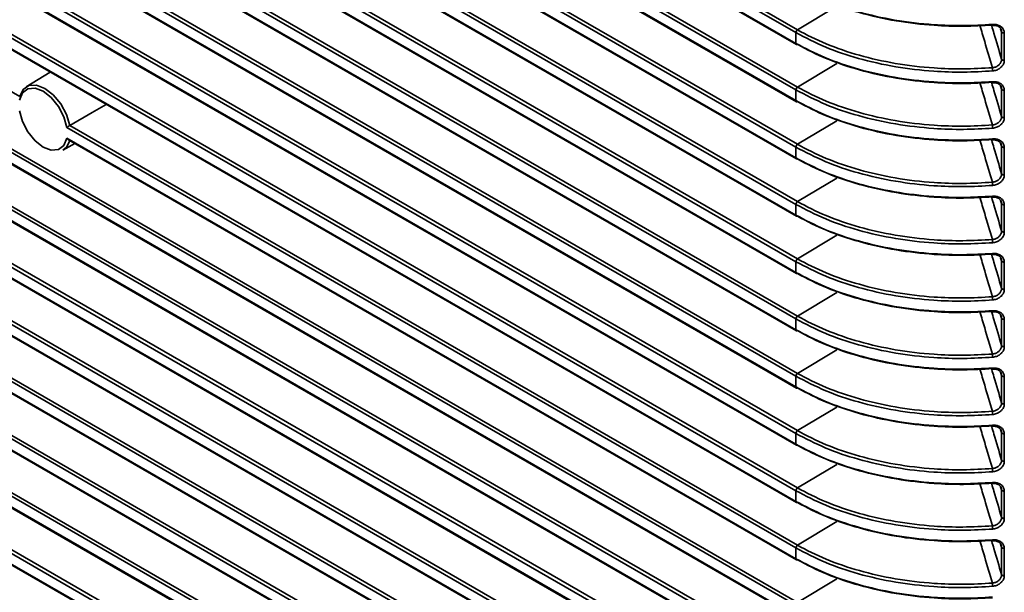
# Model space of a CAD drawing. Header units: millimetres. Extents: x 0 to 1118, y 0 to 864.
# Tile 9 of 250: x 168 to 194, y 154 to 170. Entities that reach past the tile are written whole.
import ezdxf

# ---------------------------------------------------------------- set-up
doc = ezdxf.new("R2010")
doc.units = ezdxf.units.MM

msp = doc.modelspace()

# ---------------------------------------------------------------- linework, layer by layer
at = {"color": 7, "linetype": 'Continuous', "lineweight": 35}
for p, q in [((104.292, 217.651), (188.261, 169.177)), ((104.305, 217.622), (188.274, 169.148)), ((104.336, 216.484), (188.305, 168.009)), ((188.261, 167.933), (104.292, 216.407)), ((104.292, 216.12), (188.261, 167.646)), ((104.305, 216.091), (188.274, 167.617)), ((104.336, 214.952), (188.305, 166.478)), ((188.261, 166.402), (104.292, 214.876)), ((104.292, 214.589), (188.261, 166.115)), ((104.305, 214.56), (188.274, 166.086)), ((188.261, 164.871), (104.292, 213.345)), ((104.336, 213.421), (188.305, 164.947)), ((104.292, 213.058), (188.261, 164.584)), ((104.305, 213.029), (188.274, 164.555)), ((188.261, 163.34), (104.292, 211.814)), ((104.336, 211.89), (188.305, 163.416)), ((104.292, 211.527), (188.261, 163.053)), ((104.305, 211.498), (188.274, 163.024)), ((188.261, 169.464), (115.235, 211.622)), ((115.278, 211.698), (188.305, 169.54)), ((188.261, 161.809), (104.292, 210.283)), ((104.336, 210.359), (188.305, 161.885)), ((104.292, 209.996), (188.261, 161.522)), ((104.305, 209.967), (188.274, 161.493)), ((188.261, 160.278), (106.977, 207.203)), ((107.053, 207.26), (188.305, 160.354)), ((104.292, 206.934), (188.261, 158.46)), ((104.305, 206.905), (188.274, 158.431)), ((107.142, 206.82), (188.261, 159.991)), ((107.235, 206.745), (188.274, 159.962)), ((188.261, 157.216), (104.292, 205.69)), ((104.336, 205.766), (188.305, 157.292)), ((188.261, 158.747), (106.759, 205.798)), ((107.048, 205.732), (188.305, 158.823)), ((104.292, 205.403), (188.261, 156.929)), ((104.305, 205.374), (188.274, 156.9)), ((188.261, 154.154), (104.292, 202.628)), ((104.336, 202.704), (188.305, 154.23)), ((104.292, 202.341), (188.261, 153.867)), ((104.305, 202.312), (188.274, 153.838)), ((188.261, 152.623), (104.292, 201.097)), ((104.336, 201.173), (188.305, 152.699)), ((106.759, 199.386), (188.261, 152.335)), ((106.985, 199.234), (188.274, 152.307)), ((104.336, 198.111), (188.305, 149.637)), ((188.261, 149.561), (104.292, 198.035)), ((188.261, 151.092), (107.142, 197.921)), ((107.298, 197.933), (188.305, 151.168)), ((104.292, 197.748), (188.261, 149.273)), ((104.305, 197.719), (188.274, 149.245)), ((106.977, 197.729), (188.261, 150.804)), ((107.013, 197.687), (188.274, 150.776)), ((188.261, 148.03), (104.292, 196.504)), ((104.336, 196.58), (188.305, 148.106)), ((104.292, 196.217), (188.261, 147.742)), ((104.305, 196.188), (188.274, 147.714)), ((188.261, 146.499), (104.292, 194.973)), ((104.336, 195.049), (188.305, 146.575)), ((104.292, 194.686), (188.261, 146.211)), ((104.305, 194.657), (188.274, 146.183)), ((188.261, 144.968), (104.292, 193.442)), ((104.336, 193.518), (188.305, 145.044)), ((104.292, 193.155), (188.261, 144.68)), ((104.305, 193.126), (188.274, 144.652)), ((188.261, 143.437), (104.292, 191.911)), ((104.336, 191.987), (188.305, 143.513)), ((104.292, 191.624), (188.261, 143.149)), ((104.305, 191.595), (188.274, 143.121)), ((133.07, 187.648), (167.526, 167.756)), ((189.358, 170.17), (188.305, 169.54)), ((188.261, 169.177), (188.261, 169.464)), ((193.755, 169.486), (193.729, 169.569)), ((193.755, 168.754), (193.755, 169.486)), ((193.828, 169.456), (193.828, 168.724)), ((189.358, 168.639), (188.305, 168.009)), ((168.343, 168.406), (167.702, 168.018)), ((188.261, 167.646), (188.261, 167.933)), ((193.755, 167.955), (193.729, 168.038)), ((193.755, 167.223), (193.755, 167.955)), ((193.828, 167.925), (193.828, 167.193)), ((189.358, 167.108), (188.305, 166.478)), ((188.261, 155.685), (168.788, 166.927)), ((168.867, 166.982), (188.305, 155.761)), ((168.679, 166.325), (168.996, 166.498)), ((168.788, 166.639), (188.261, 155.398)), ((168.826, 166.596), (188.274, 155.369)), ((193.755, 166.424), (193.729, 166.507)), ((188.261, 166.115), (188.261, 166.402)), ((193.755, 165.692), (193.755, 166.424)), ((193.828, 166.394), (193.828, 165.662)), ((189.358, 165.577), (188.305, 164.947)), ((193.755, 164.893), (193.729, 164.976)), ((188.261, 164.584), (188.261, 164.871)), ((193.755, 164.161), (193.755, 164.893)), ((193.828, 164.863), (193.828, 164.131)), ((189.358, 164.045), (188.305, 163.416)), ((188.261, 163.053), (188.261, 163.34)), ((193.755, 163.362), (193.729, 163.445)), ((193.755, 162.63), (193.755, 163.362)), ((193.828, 163.332), (193.828, 162.6)), ((189.358, 162.514), (188.305, 161.885)), ((188.261, 161.522), (188.261, 161.809)), ((193.755, 161.831), (193.729, 161.914)), ((193.755, 161.099), (193.755, 161.831)), ((193.828, 161.801), (193.828, 161.069)), ((189.358, 160.983), (188.305, 160.354)), ((188.261, 159.991), (188.261, 160.278)), ((193.755, 160.3), (193.729, 160.383)), ((193.755, 159.568), (193.755, 160.3)), ((193.828, 160.27), (193.828, 159.538)), ((189.358, 159.452), (188.305, 158.823)), ((188.261, 158.46), (188.261, 158.747)), ((193.755, 158.769), (193.729, 158.852)), ((193.755, 158.037), (193.755, 158.769)), ((193.828, 158.739), (193.828, 158.007)), ((189.358, 157.921), (188.305, 157.292)), ((193.755, 157.238), (193.729, 157.321)), ((188.261, 156.929), (188.261, 157.216)), ((193.755, 156.506), (193.755, 157.238)), ((193.828, 157.208), (193.828, 156.476)), ((189.358, 156.39), (188.305, 155.761)), ((193.755, 155.707), (193.729, 155.79)), ((188.261, 155.398), (188.261, 155.685)), ((193.755, 154.975), (193.755, 155.707)), ((193.828, 155.677), (193.828, 154.945)), ((189.358, 154.859), (188.305, 154.23))]:
    msp.add_line(p, q, dxfattribs=at)
at = {"color": 7, "linetype": 'Continuous', "lineweight": 35, "flags": 128}
for points in [[(193.513, 169.656), (193.513, 169.656), (193.515, 169.657), (193.516, 169.661), (193.516, 169.666), (193.517, 169.674), (193.517, 169.683)], [(193.513, 168.125), (193.513, 168.125), (193.515, 168.126), (193.516, 168.13), (193.516, 168.135), (193.517, 168.143), (193.517, 168.152)], [(168.788, 166.927), (168.709, 167.212), (168.564, 167.489), (168.371, 167.727), (168.153, 167.897), (167.935, 167.979), (167.742, 167.964), (167.597, 167.853), (167.518, 167.66)], [(167.526, 167.756), (167.617, 167.945), (167.771, 168.05), (167.972, 168.059), (168.196, 167.973), (168.421, 167.8), (168.621, 167.559), (168.776, 167.276), (168.867, 166.982)], [(169.834, 167.545), (169.463, 167.329), (168.867, 166.982)], [(167.518, 167.372), (167.597, 167.088), (167.742, 166.81), (167.935, 166.572), (168.153, 166.402), (168.371, 166.32), (168.564, 166.335), (168.709, 166.446), (168.788, 166.639)], [(168.862, 166.575), (168.776, 166.404), (168.679, 166.325)], [(193.513, 166.594), (193.513, 166.594), (193.515, 166.595), (193.516, 166.599), (193.516, 166.604), (193.517, 166.612), (193.517, 166.621)], [(193.513, 165.063), (193.513, 165.063), (193.515, 165.064), (193.516, 165.068), (193.516, 165.073), (193.517, 165.081), (193.517, 165.09)], [(193.513, 163.532), (193.513, 163.532), (193.515, 163.533), (193.516, 163.537), (193.516, 163.542), (193.517, 163.55), (193.517, 163.559)], [(193.513, 162.001), (193.513, 162.001), (193.515, 162.002), (193.516, 162.006), (193.516, 162.011), (193.517, 162.019), (193.517, 162.028)], [(193.517, 160.497), (193.517, 160.488), (193.516, 160.48), (193.516, 160.475), (193.515, 160.471), (193.513, 160.47), (193.513, 160.47)], [(193.517, 158.966), (193.517, 158.957), (193.516, 158.949), (193.516, 158.944), (193.515, 158.94), (193.513, 158.939), (193.513, 158.939)], [(193.513, 157.408), (193.513, 157.408), (193.515, 157.409), (193.516, 157.413), (193.516, 157.418), (193.517, 157.426), (193.517, 157.435)], [(193.517, 155.904), (193.517, 155.895), (193.516, 155.887), (193.516, 155.882), (193.515, 155.878), (193.513, 155.877), (193.513, 155.877)]]:
    msp.add_lwpolyline(points, dxfattribs=at)
at = {"color": 7, "linetype": 'Continuous', "lineweight": 35}
for centre, radius, start, end in [((193.526, 169.668), 0.0168, 183.678, 222.5076), ((188.358, 169.46), 0.0963, 123.2297, 177.3477), ((193.812, 169.523), 0.0681, 212.9373, 283.4706), ((188.291, 169.173), 0.03, 172.814, 235.8738), ((188.287, 169.176), 0.0309, 245.3602, 304.6041), ((193.812, 168.791), 0.0681, 212.9373, 283.4706), ((193.055, 168.44), 0.462, 0.0762, 10.7799), ((193.526, 168.137), 0.0168, 183.678, 222.5076), ((188.358, 167.929), 0.0963, 123.2297, 177.3477), ((193.812, 167.992), 0.0681, 212.9373, 283.4706), ((188.291, 167.642), 0.03, 172.814, 235.8738), ((188.287, 167.645), 0.0309, 245.3602, 304.6041), ((193.812, 167.26), 0.0681, 212.9373, 283.4706), ((193.055, 166.909), 0.462, 0.0762, 10.7799), ((193.526, 166.606), 0.0168, 183.678, 222.5076), ((188.358, 166.398), 0.0963, 123.2297, 177.3477), ((193.812, 166.461), 0.0681, 212.9373, 283.4706), ((188.291, 166.111), 0.03, 172.814, 235.8738), ((188.287, 166.114), 0.0309, 245.3602, 304.6041), ((193.055, 165.378), 0.462, 0.0762, 10.7799), ((193.812, 165.729), 0.0681, 212.9373, 283.4706), ((188.358, 164.867), 0.0963, 123.2297, 177.3477), ((193.526, 165.075), 0.0168, 183.678, 222.5076), ((193.812, 164.93), 0.0681, 212.9373, 283.4706), ((188.291, 164.58), 0.03, 172.814, 235.8738), ((188.287, 164.583), 0.0309, 245.3602, 304.6041), ((193.812, 164.198), 0.0681, 212.9373, 283.4706), ((193.055, 163.847), 0.462, 0.0762, 10.7799), ((188.358, 163.336), 0.0963, 123.2297, 177.3477), ((193.526, 163.544), 0.0168, 183.678, 222.5076), ((193.812, 163.399), 0.0681, 212.9373, 283.4706), ((188.291, 163.049), 0.03, 172.814, 235.8738), ((188.287, 163.052), 0.0309, 245.3602, 304.6041), ((193.812, 162.667), 0.0681, 212.9373, 283.4706), ((193.055, 162.316), 0.462, 0.0762, 10.7799), ((188.358, 161.805), 0.0963, 123.2297, 177.3477), ((193.526, 162.013), 0.0168, 183.678, 222.5076), ((193.812, 161.868), 0.0681, 212.9373, 283.4706), ((188.291, 161.518), 0.03, 172.814, 235.8738), ((188.287, 161.521), 0.0309, 245.3602, 304.6041), ((193.812, 161.136), 0.0681, 212.9373, 283.4706), ((193.055, 160.785), 0.462, 0.0762, 10.7799), ((193.525, 160.481), 0.0166, 183.5522, 222.793), ((188.358, 160.274), 0.0963, 123.2297, 177.3477), ((193.812, 160.337), 0.0681, 212.9373, 283.4706), ((188.291, 159.987), 0.03, 172.814, 235.8738), ((188.287, 159.99), 0.0309, 245.3602, 304.6041), ((193.812, 159.605), 0.0681, 212.9373, 283.4706), ((193.055, 159.254), 0.462, 0.0762, 10.7799), ((193.525, 158.95), 0.0166, 183.5522, 222.793), ((188.358, 158.743), 0.0963, 123.2297, 177.3477), ((193.812, 158.806), 0.0681, 212.9373, 283.4706), ((188.291, 158.456), 0.03, 172.814, 235.8738), ((188.287, 158.459), 0.0309, 245.3602, 304.6041), ((193.812, 158.074), 0.0681, 212.9373, 283.4706), ((193.055, 157.723), 0.462, 0.0762, 10.7799), ((188.358, 157.212), 0.0963, 123.2297, 177.3477), ((193.526, 157.419), 0.0168, 183.678, 222.5076), ((193.812, 157.275), 0.0681, 212.9373, 283.4706), ((188.291, 156.925), 0.03, 172.814, 235.8738), ((188.287, 156.928), 0.0309, 245.3602, 304.6041), ((193.812, 156.543), 0.0681, 212.9373, 283.4706), ((193.055, 156.192), 0.462, 0.0762, 10.7799), ((188.358, 155.681), 0.0963, 123.2297, 177.3477), ((193.525, 155.888), 0.0166, 183.5522, 222.793), ((193.812, 155.744), 0.0681, 212.9373, 283.4706), ((188.291, 155.394), 0.03, 172.814, 235.8738), ((188.287, 155.397), 0.0309, 245.3602, 304.6041), ((193.812, 155.012), 0.0681, 212.9373, 283.4706), ((193.055, 154.661), 0.462, 0.0762, 10.7799)]:
    msp.add_arc(centre, radius, start, end, dxfattribs=at)
for points, knots in [([(188.261, 170.708), (188.512, 170.576), (189.021, 170.308), (189.919, 170.005), (190.9, 169.782), (191.847, 169.67), (192.73, 169.639), (193.253, 169.668), (193.517, 169.683)], [0, 0, 0, 0, 0.176962, 0.35883, 0.539613, 0.725638, 0.861726, 1, 1, 1, 1]), ([(193.509, 169.666), (193.252, 169.652), (192.734, 169.623), (191.869, 169.654), (190.927, 169.764), (189.962, 169.98), (189.071, 170.286), (188.548, 170.541), (188.305, 170.682), (188.305, 170.682)], [0, 0, 0, 0, 0.136094, 0.274372, 0.455156, 0.641179, 0.818136, 0.999997, 1, 1, 1, 1]), ([(193.509, 168.526), (193.441, 168.759), (193.33, 169.136), (193.22, 169.51), (193.177, 169.653)], [0, 0, 0, 0, 0.61698, 1, 1, 1, 1]), ([(193.513, 169.654), (193.536, 169.655), (193.587, 169.659), (193.628, 169.642), (193.651, 169.634)], [0, 0, 0, 0, 0.461288, 1, 1, 1, 1]), ([(193.517, 169.683), (193.54, 169.683), (193.598, 169.685), (193.685, 169.662), (193.764, 169.612), (193.818, 169.542), (193.825, 169.485), (193.828, 169.456)], [0, 0, 0, 0, 0.141134, 0.356492, 0.571563, 0.786006, 1, 1, 1, 1]), ([(193.517, 168.44), (193.257, 168.426), (192.734, 168.396), (191.861, 168.427), (190.91, 168.537), (189.936, 168.757), (189.029, 169.062), (188.52, 169.329), (188.261, 169.464)], [0, 0, 0, 0, 0.136087, 0.274362, 0.455144, 0.64117, 0.818132, 1, 1, 1, 1]), ([(188.305, 169.54), (188.305, 169.54), (188.542, 169.403), (189.063, 169.148), (189.944, 168.844), (190.917, 168.624), (191.855, 168.513), (192.729, 168.482), (193.248, 168.511), (193.509, 168.526)], [0, 0, 0, 0, 0.000003, 0.176959, 0.358821, 0.539604, 0.725628, 0.861722, 1, 1, 1, 1]), ([(193.493, 169.642), (193.512, 169.578), (193.599, 169.283), (193.687, 168.986), (193.755, 168.754)], [0, 0, 0, 0, 0.218104, 1, 1, 1, 1]), ([(193.755, 169.486), (193.752, 169.508), (193.747, 169.553), (193.706, 169.61), (193.663, 169.633), (193.643, 169.645)], [0, 0, 0, 0, 0.338751, 0.677489, 1, 1, 1, 1]), ([(188.261, 169.177), (188.512, 169.045), (189.021, 168.777), (189.919, 168.474), (190.9, 168.251), (191.847, 168.139), (192.73, 168.108), (193.253, 168.137), (193.517, 168.152)], [0, 0, 0, 0, 0.176962, 0.35883, 0.539613, 0.725638, 0.861726, 1, 1, 1, 1]), ([(193.509, 168.135), (193.252, 168.121), (192.734, 168.092), (191.869, 168.123), (190.927, 168.233), (189.962, 168.449), (189.071, 168.755), (188.548, 169.01), (188.305, 169.151), (188.305, 169.151)], [0, 0, 0, 0, 0.136094, 0.274372, 0.455156, 0.641179, 0.818136, 0.999997, 1, 1, 1, 1]), ([(193.509, 168.526), (193.537, 168.531), (193.592, 168.539), (193.666, 168.581), (193.722, 168.639), (193.751, 168.7), (193.754, 168.738), (193.755, 168.754)], [0, 0, 0, 0, 0.214295, 0.428548, 0.642846, 0.857571, 1, 1, 1, 1]), ([(193.828, 168.724), (193.827, 168.705), (193.823, 168.657), (193.785, 168.582), (193.715, 168.51), (193.622, 168.457), (193.552, 168.446), (193.517, 168.44)], [0, 0, 0, 0, 0.141717, 0.35566, 0.569846, 0.784702, 1, 1, 1, 1]), ([(193.509, 166.995), (193.441, 167.228), (193.33, 167.605), (193.22, 167.979), (193.177, 168.122)], [0, 0, 0, 0, 0.61698, 1, 1, 1, 1]), ([(193.493, 168.111), (193.512, 168.047), (193.599, 167.752), (193.687, 167.455), (193.755, 167.223)], [0, 0, 0, 0, 0.218104, 1, 1, 1, 1]), ([(193.513, 168.123), (193.536, 168.124), (193.587, 168.128), (193.628, 168.111), (193.651, 168.103)], [0, 0, 0, 0, 0.461288, 1, 1, 1, 1]), ([(193.517, 168.152), (193.54, 168.152), (193.598, 168.154), (193.685, 168.131), (193.764, 168.081), (193.818, 168.011), (193.825, 167.954), (193.828, 167.925)], [0, 0, 0, 0, 0.141134, 0.356492, 0.571563, 0.786006, 1, 1, 1, 1]), ([(193.755, 167.955), (193.752, 167.977), (193.747, 168.022), (193.706, 168.079), (193.663, 168.102), (193.643, 168.114)], [0, 0, 0, 0, 0.338751, 0.677489, 1, 1, 1, 1]), ([(193.517, 166.909), (193.257, 166.895), (192.734, 166.865), (191.861, 166.896), (190.91, 167.006), (189.936, 167.226), (189.029, 167.531), (188.52, 167.798), (188.261, 167.933)], [0, 0, 0, 0, 0.136087, 0.274362, 0.455144, 0.64117, 0.818132, 1, 1, 1, 1]), ([(188.305, 168.009), (188.305, 168.009), (188.542, 167.872), (189.063, 167.617), (189.944, 167.313), (190.917, 167.093), (191.855, 166.982), (192.729, 166.951), (193.248, 166.98), (193.509, 166.995)], [0, 0, 0, 0, 0.000003, 0.176959, 0.358821, 0.539604, 0.725628, 0.861722, 1, 1, 1, 1]), ([(188.261, 167.646), (188.512, 167.514), (189.021, 167.246), (189.919, 166.943), (190.9, 166.72), (191.847, 166.608), (192.73, 166.577), (193.253, 166.606), (193.517, 166.621)], [0, 0, 0, 0, 0.176962, 0.35883, 0.539613, 0.725638, 0.861726, 1, 1, 1, 1]), ([(193.509, 166.604), (193.252, 166.59), (192.734, 166.561), (191.869, 166.592), (190.927, 166.701), (189.962, 166.918), (189.071, 167.224), (188.548, 167.479), (188.305, 167.62), (188.305, 167.62)], [0, 0, 0, 0, 0.1360943, 0.2743724, 0.4551563, 0.6411794, 0.8181362, 0.9999974, 1, 1, 1, 1]), ([(193.509, 166.995), (193.537, 167), (193.592, 167.008), (193.666, 167.05), (193.722, 167.108), (193.751, 167.169), (193.754, 167.207), (193.755, 167.223)], [0, 0, 0, 0, 0.214295, 0.428548, 0.642846, 0.857571, 1, 1, 1, 1]), ([(193.828, 167.193), (193.827, 167.174), (193.823, 167.126), (193.785, 167.051), (193.715, 166.979), (193.622, 166.926), (193.552, 166.915), (193.517, 166.909)], [0, 0, 0, 0, 0.141717, 0.35566, 0.569846, 0.784702, 1, 1, 1, 1]), ([(168.867, 166.982), (168.862, 166.98), (168.853, 166.974), (168.838, 166.964), (168.82, 166.951), (168.802, 166.938), (168.792, 166.93), (168.788, 166.927), (168.788, 166.927)], [0, 0, 0, 0, 0.16118, 0.321815, 0.495054, 0.750988, 0.992807, 1, 1, 1, 1]), ([(168.788, 166.639), (168.788, 166.639), (168.792, 166.631), (168.803, 166.616), (168.816, 166.601), (168.825, 166.597), (168.826, 166.597)], [0, 0, 0, 0, 0.013211, 0.457348, 0.927407, 1, 1, 1, 1]), ([(193.509, 165.464), (193.441, 165.697), (193.33, 166.074), (193.22, 166.448), (193.177, 166.591)], [0, 0, 0, 0, 0.6169801, 1, 1, 1, 1]), ([(193.493, 166.58), (193.512, 166.516), (193.599, 166.221), (193.687, 165.924), (193.755, 165.692)], [0, 0, 0, 0, 0.218104, 1, 1, 1, 1]), ([(193.513, 166.592), (193.536, 166.593), (193.587, 166.597), (193.628, 166.58), (193.651, 166.572)], [0, 0, 0, 0, 0.461288, 1, 1, 1, 1]), ([(193.517, 166.621), (193.54, 166.621), (193.598, 166.623), (193.685, 166.6), (193.764, 166.55), (193.818, 166.48), (193.825, 166.423), (193.828, 166.394)], [0, 0, 0, 0, 0.141134, 0.356492, 0.571563, 0.786006, 1, 1, 1, 1]), ([(193.755, 166.424), (193.752, 166.446), (193.747, 166.491), (193.706, 166.548), (193.663, 166.571), (193.643, 166.583)], [0, 0, 0, 0, 0.338751, 0.677489, 1, 1, 1, 1]), ([(193.517, 165.378), (193.257, 165.364), (192.734, 165.334), (191.861, 165.365), (190.91, 165.475), (189.936, 165.695), (189.029, 166), (188.52, 166.267), (188.261, 166.402)], [0, 0, 0, 0, 0.136087, 0.274362, 0.455144, 0.64117, 0.818132, 1, 1, 1, 1]), ([(188.305, 166.478), (188.305, 166.478), (188.542, 166.341), (189.063, 166.086), (189.944, 165.782), (190.917, 165.562), (191.855, 165.451), (192.729, 165.42), (193.248, 165.449), (193.509, 165.464)], [0, 0, 0, 0, 0.0000026, 0.1769594, 0.3588206, 0.5396043, 0.7256276, 0.8617217, 1, 1, 1, 1]), ([(188.261, 166.115), (188.512, 165.983), (189.021, 165.715), (189.919, 165.412), (190.9, 165.189), (191.847, 165.077), (192.73, 165.046), (193.253, 165.075), (193.517, 165.09)], [0, 0, 0, 0, 0.176962, 0.35883, 0.539613, 0.725638, 0.861726, 1, 1, 1, 1]), ([(193.509, 165.073), (193.252, 165.059), (192.734, 165.03), (191.869, 165.061), (190.927, 165.17), (189.962, 165.387), (189.071, 165.693), (188.548, 165.948), (188.305, 166.089), (188.305, 166.089)], [0, 0, 0, 0, 0.136094, 0.274372, 0.455156, 0.641179, 0.818136, 0.999997, 1, 1, 1, 1]), ([(193.509, 165.464), (193.537, 165.469), (193.592, 165.477), (193.666, 165.519), (193.722, 165.577), (193.751, 165.638), (193.754, 165.676), (193.755, 165.692)], [0, 0, 0, 0, 0.214295, 0.428548, 0.642846, 0.857571, 1, 1, 1, 1]), ([(193.828, 165.662), (193.827, 165.643), (193.823, 165.595), (193.785, 165.519), (193.715, 165.448), (193.622, 165.395), (193.552, 165.384), (193.517, 165.378)], [0, 0, 0, 0, 0.141717, 0.35566, 0.569846, 0.784702, 1, 1, 1, 1]), ([(188.305, 164.947), (188.305, 164.947), (188.542, 164.81), (189.063, 164.555), (189.944, 164.251), (190.917, 164.031), (191.855, 163.92), (192.729, 163.889), (193.248, 163.918), (193.509, 163.933)], [0, 0, 0, 0, 0.000003, 0.176959, 0.358821, 0.539604, 0.725628, 0.861722, 1, 1, 1, 1]), ([(193.509, 163.933), (193.441, 164.166), (193.33, 164.543), (193.22, 164.917), (193.177, 165.06)], [0, 0, 0, 0, 0.61698, 1, 1, 1, 1]), ([(193.493, 165.049), (193.512, 164.985), (193.599, 164.69), (193.687, 164.393), (193.755, 164.161)], [0, 0, 0, 0, 0.218104, 1, 1, 1, 1]), ([(193.513, 165.061), (193.536, 165.062), (193.587, 165.066), (193.628, 165.049), (193.651, 165.041)], [0, 0, 0, 0, 0.461288, 1, 1, 1, 1]), ([(193.517, 165.09), (193.54, 165.09), (193.598, 165.092), (193.685, 165.069), (193.764, 165.019), (193.818, 164.949), (193.825, 164.892), (193.828, 164.863)], [0, 0, 0, 0, 0.141134, 0.356492, 0.571563, 0.786006, 1, 1, 1, 1]), ([(193.755, 164.893), (193.752, 164.915), (193.747, 164.96), (193.706, 165.017), (193.663, 165.04), (193.643, 165.052)], [0, 0, 0, 0, 0.338751, 0.677489, 1, 1, 1, 1]), ([(193.517, 163.847), (193.257, 163.833), (192.734, 163.803), (191.861, 163.834), (190.91, 163.944), (189.936, 164.164), (189.029, 164.469), (188.52, 164.736), (188.261, 164.871)], [0, 0, 0, 0, 0.1360872, 0.2743616, 0.4551445, 0.6411701, 0.8181318, 1, 1, 1, 1]), ([(188.261, 164.584), (188.512, 164.452), (189.021, 164.184), (189.919, 163.881), (190.9, 163.658), (191.847, 163.546), (192.73, 163.515), (193.253, 163.544), (193.517, 163.559)], [0, 0, 0, 0, 0.176962, 0.35883, 0.539613, 0.725638, 0.861726, 1, 1, 1, 1]), ([(193.509, 163.542), (193.252, 163.528), (192.734, 163.499), (191.869, 163.53), (190.927, 163.639), (189.962, 163.856), (189.071, 164.162), (188.548, 164.417), (188.305, 164.558), (188.305, 164.558)], [0, 0, 0, 0, 0.1360943, 0.2743724, 0.4551563, 0.6411794, 0.8181362, 0.9999974, 1, 1, 1, 1]), ([(193.509, 163.933), (193.537, 163.937), (193.592, 163.946), (193.666, 163.988), (193.722, 164.046), (193.751, 164.107), (193.754, 164.145), (193.755, 164.161)], [0, 0, 0, 0, 0.214295, 0.428548, 0.642846, 0.857571, 1, 1, 1, 1]), ([(193.828, 164.131), (193.827, 164.112), (193.823, 164.064), (193.785, 163.988), (193.715, 163.917), (193.622, 163.864), (193.552, 163.853), (193.517, 163.847)], [0, 0, 0, 0, 0.141717, 0.35566, 0.569846, 0.784702, 1, 1, 1, 1]), ([(193.517, 162.316), (193.257, 162.302), (192.734, 162.272), (191.861, 162.303), (190.91, 162.413), (189.936, 162.633), (189.029, 162.938), (188.52, 163.205), (188.261, 163.34)], [0, 0, 0, 0, 0.136087, 0.274362, 0.455144, 0.64117, 0.818132, 1, 1, 1, 1]), ([(188.305, 163.416), (188.305, 163.416), (188.542, 163.279), (189.063, 163.024), (189.944, 162.72), (190.917, 162.5), (191.855, 162.389), (192.729, 162.358), (193.248, 162.387), (193.509, 162.402)], [0, 0, 0, 0, 0.000003, 0.176959, 0.358821, 0.539604, 0.725628, 0.861722, 1, 1, 1, 1]), ([(193.509, 162.402), (193.441, 162.635), (193.33, 163.012), (193.22, 163.386), (193.177, 163.529)], [0, 0, 0, 0, 0.61698, 1, 1, 1, 1]), ([(193.493, 163.518), (193.512, 163.454), (193.599, 163.159), (193.687, 162.862), (193.755, 162.63)], [0, 0, 0, 0, 0.2181037, 1, 1, 1, 1]), ([(193.513, 163.53), (193.536, 163.531), (193.587, 163.535), (193.628, 163.518), (193.651, 163.509)], [0, 0, 0, 0, 0.461288, 1, 1, 1, 1]), ([(193.517, 163.559), (193.54, 163.559), (193.598, 163.561), (193.685, 163.538), (193.764, 163.488), (193.818, 163.418), (193.825, 163.361), (193.828, 163.332)], [0, 0, 0, 0, 0.141134, 0.356492, 0.571563, 0.786006, 1, 1, 1, 1]), ([(193.755, 163.362), (193.752, 163.384), (193.747, 163.429), (193.706, 163.486), (193.663, 163.509), (193.643, 163.521)], [0, 0, 0, 0, 0.338751, 0.677489, 1, 1, 1, 1]), ([(188.261, 163.053), (188.512, 162.921), (189.021, 162.653), (189.919, 162.35), (190.9, 162.127), (191.847, 162.015), (192.73, 161.983), (193.253, 162.013), (193.517, 162.028)], [0, 0, 0, 0, 0.1769617, 0.3588299, 0.5396128, 0.7256384, 0.8617256, 1, 1, 1, 1]), ([(193.509, 162.011), (193.252, 161.997), (192.734, 161.968), (191.869, 161.999), (190.927, 162.108), (189.962, 162.325), (189.071, 162.631), (188.548, 162.886), (188.305, 163.027), (188.305, 163.027)], [0, 0, 0, 0, 0.136094, 0.274372, 0.455156, 0.641179, 0.818136, 0.999997, 1, 1, 1, 1]), ([(193.509, 162.402), (193.537, 162.406), (193.592, 162.415), (193.666, 162.457), (193.722, 162.515), (193.751, 162.576), (193.754, 162.614), (193.755, 162.63)], [0, 0, 0, 0, 0.214295, 0.428548, 0.642846, 0.857571, 1, 1, 1, 1]), ([(193.828, 162.6), (193.827, 162.581), (193.823, 162.533), (193.785, 162.457), (193.715, 162.386), (193.622, 162.333), (193.552, 162.322), (193.517, 162.316)], [0, 0, 0, 0, 0.141717, 0.35566, 0.569846, 0.784702, 1, 1, 1, 1]), ([(193.517, 162.028), (193.54, 162.028), (193.598, 162.03), (193.685, 162.007), (193.764, 161.957), (193.818, 161.887), (193.825, 161.83), (193.828, 161.801)], [0, 0, 0, 0, 0.141134, 0.356492, 0.571563, 0.786006, 1, 1, 1, 1]), ([(193.517, 160.785), (193.257, 160.771), (192.734, 160.741), (191.861, 160.771), (190.91, 160.882), (189.936, 161.102), (189.029, 161.407), (188.52, 161.674), (188.261, 161.809)], [0, 0, 0, 0, 0.136087, 0.274362, 0.455144, 0.64117, 0.818132, 1, 1, 1, 1]), ([(188.305, 161.885), (188.305, 161.885), (188.542, 161.748), (189.063, 161.493), (189.944, 161.189), (190.917, 160.969), (191.855, 160.858), (192.729, 160.827), (193.248, 160.856), (193.509, 160.871)], [0, 0, 0, 0, 0.000003, 0.176959, 0.358821, 0.539604, 0.725628, 0.861722, 1, 1, 1, 1]), ([(193.509, 160.871), (193.441, 161.104), (193.33, 161.481), (193.22, 161.855), (193.177, 161.998)], [0, 0, 0, 0, 0.61698, 1, 1, 1, 1]), ([(193.486, 162.01), (193.507, 161.938), (193.597, 161.636), (193.687, 161.331), (193.755, 161.099)], [0, 0, 0, 0, 0.238605, 1, 1, 1, 1]), ([(193.513, 161.999), (193.536, 162), (193.587, 162.004), (193.628, 161.987), (193.651, 161.978)], [0, 0, 0, 0, 0.461288, 1, 1, 1, 1]), ([(193.755, 161.831), (193.752, 161.853), (193.747, 161.898), (193.706, 161.955), (193.663, 161.978), (193.643, 161.99)], [0, 0, 0, 0, 0.338751, 0.677489, 1, 1, 1, 1]), ([(188.261, 161.522), (188.512, 161.39), (189.021, 161.122), (189.919, 160.819), (190.9, 160.596), (191.847, 160.484), (192.73, 160.452), (193.253, 160.482), (193.517, 160.497)], [0, 0, 0, 0, 0.1769617, 0.3588299, 0.5396128, 0.7256384, 0.8617256, 1, 1, 1, 1]), ([(193.509, 160.48), (193.252, 160.466), (192.734, 160.437), (191.869, 160.468), (190.927, 160.577), (189.962, 160.794), (189.071, 161.1), (188.548, 161.355), (188.305, 161.496), (188.305, 161.496)], [0, 0, 0, 0, 0.136094, 0.274372, 0.455156, 0.641179, 0.818136, 0.999997, 1, 1, 1, 1]), ([(193.509, 160.871), (193.537, 160.875), (193.592, 160.884), (193.666, 160.926), (193.722, 160.984), (193.751, 161.045), (193.754, 161.083), (193.755, 161.099)], [0, 0, 0, 0, 0.214295, 0.428548, 0.642846, 0.857571, 1, 1, 1, 1]), ([(193.828, 161.069), (193.827, 161.05), (193.823, 161.002), (193.785, 160.926), (193.715, 160.855), (193.622, 160.802), (193.552, 160.791), (193.517, 160.785)], [0, 0, 0, 0, 0.141717, 0.35566, 0.569846, 0.784702, 1, 1, 1, 1]), ([(193.509, 159.34), (193.441, 159.573), (193.33, 159.95), (193.22, 160.324), (193.177, 160.467)], [0, 0, 0, 0, 0.6169801, 1, 1, 1, 1]), ([(193.493, 160.456), (193.512, 160.392), (193.599, 160.097), (193.687, 159.8), (193.755, 159.568)], [0, 0, 0, 0, 0.2181129, 1, 1, 1, 1]), ([(193.513, 160.468), (193.536, 160.469), (193.587, 160.473), (193.628, 160.456), (193.651, 160.447)], [0, 0, 0, 0, 0.461369, 1, 1, 1, 1]), ([(193.517, 160.497), (193.54, 160.497), (193.598, 160.499), (193.685, 160.476), (193.764, 160.426), (193.818, 160.356), (193.825, 160.299), (193.828, 160.27)], [0, 0, 0, 0, 0.141134, 0.356492, 0.571563, 0.786006, 1, 1, 1, 1]), ([(193.755, 160.3), (193.752, 160.322), (193.747, 160.367), (193.706, 160.424), (193.663, 160.447), (193.643, 160.458)], [0, 0, 0, 0, 0.338751, 0.677489, 1, 1, 1, 1]), ([(193.517, 159.254), (193.257, 159.24), (192.734, 159.21), (191.861, 159.24), (190.91, 159.351), (189.936, 159.571), (189.029, 159.876), (188.52, 160.143), (188.261, 160.278)], [0, 0, 0, 0, 0.136087, 0.274362, 0.455144, 0.64117, 0.818132, 1, 1, 1, 1]), ([(188.305, 160.354), (188.305, 160.354), (188.542, 160.217), (189.063, 159.962), (189.944, 159.658), (190.917, 159.438), (191.855, 159.327), (192.729, 159.296), (193.248, 159.325), (193.509, 159.34)], [0, 0, 0, 0, 0.000003, 0.176959, 0.358821, 0.539604, 0.725628, 0.861722, 1, 1, 1, 1]), ([(188.261, 159.991), (188.512, 159.859), (189.021, 159.591), (189.919, 159.288), (190.9, 159.065), (191.847, 158.953), (192.73, 158.921), (193.253, 158.951), (193.517, 158.966)], [0, 0, 0, 0, 0.176962, 0.35883, 0.539613, 0.725638, 0.861726, 1, 1, 1, 1]), ([(193.509, 158.949), (193.252, 158.935), (192.734, 158.906), (191.869, 158.937), (190.927, 159.046), (189.962, 159.263), (189.071, 159.569), (188.548, 159.824), (188.305, 159.965), (188.305, 159.965)], [0, 0, 0, 0, 0.136094, 0.274372, 0.455156, 0.641179, 0.818136, 0.999997, 1, 1, 1, 1]), ([(193.509, 159.34), (193.537, 159.344), (193.592, 159.353), (193.666, 159.395), (193.722, 159.453), (193.751, 159.514), (193.754, 159.552), (193.755, 159.568)], [0, 0, 0, 0, 0.214295, 0.428548, 0.642846, 0.857571, 1, 1, 1, 1]), ([(193.828, 159.538), (193.827, 159.519), (193.823, 159.471), (193.785, 159.395), (193.715, 159.324), (193.622, 159.271), (193.552, 159.26), (193.517, 159.254)], [0, 0, 0, 0, 0.141717, 0.35566, 0.569846, 0.784702, 1, 1, 1, 1]), ([(193.509, 157.809), (193.441, 158.042), (193.33, 158.419), (193.22, 158.793), (193.177, 158.936)], [0, 0, 0, 0, 0.61698, 1, 1, 1, 1]), ([(193.493, 158.925), (193.512, 158.861), (193.599, 158.566), (193.687, 158.269), (193.755, 158.037)], [0, 0, 0, 0, 0.2181129, 1, 1, 1, 1]), ([(193.513, 158.937), (193.536, 158.938), (193.587, 158.942), (193.628, 158.925), (193.651, 158.916)], [0, 0, 0, 0, 0.461369, 1, 1, 1, 1]), ([(193.517, 158.966), (193.54, 158.966), (193.598, 158.968), (193.685, 158.945), (193.764, 158.895), (193.818, 158.824), (193.825, 158.768), (193.828, 158.739)], [0, 0, 0, 0, 0.141134, 0.356492, 0.571563, 0.786006, 1, 1, 1, 1]), ([(193.755, 158.769), (193.752, 158.791), (193.747, 158.836), (193.706, 158.893), (193.663, 158.916), (193.643, 158.927)], [0, 0, 0, 0, 0.338751, 0.677489, 1, 1, 1, 1]), ([(193.517, 157.723), (193.257, 157.709), (192.734, 157.679), (191.861, 157.709), (190.91, 157.82), (189.936, 158.04), (189.029, 158.345), (188.52, 158.612), (188.261, 158.747)], [0, 0, 0, 0, 0.136087, 0.274362, 0.455144, 0.64117, 0.818132, 1, 1, 1, 1]), ([(188.305, 158.823), (188.305, 158.823), (188.542, 158.686), (189.063, 158.431), (189.944, 158.127), (190.917, 157.907), (191.855, 157.796), (192.729, 157.765), (193.248, 157.794), (193.509, 157.809)], [0, 0, 0, 0, 0.000003, 0.176959, 0.358821, 0.539604, 0.725628, 0.861722, 1, 1, 1, 1]), ([(188.261, 158.46), (188.512, 158.328), (189.021, 158.06), (189.919, 157.757), (190.9, 157.534), (191.847, 157.422), (192.73, 157.39), (193.253, 157.42), (193.517, 157.435)], [0, 0, 0, 0, 0.176962, 0.35883, 0.539613, 0.725638, 0.861726, 1, 1, 1, 1]), ([(193.509, 157.418), (193.252, 157.404), (192.734, 157.375), (191.869, 157.406), (190.927, 157.515), (189.962, 157.732), (189.071, 158.038), (188.548, 158.293), (188.305, 158.434), (188.305, 158.434)], [0, 0, 0, 0, 0.136094, 0.274372, 0.455156, 0.641179, 0.818136, 0.999997, 1, 1, 1, 1]), ([(193.509, 157.809), (193.537, 157.813), (193.592, 157.822), (193.666, 157.864), (193.722, 157.922), (193.751, 157.983), (193.754, 158.021), (193.755, 158.037)], [0, 0, 0, 0, 0.214295, 0.428548, 0.642846, 0.857571, 1, 1, 1, 1]), ([(193.828, 158.007), (193.827, 157.988), (193.823, 157.94), (193.785, 157.864), (193.715, 157.793), (193.622, 157.74), (193.552, 157.729), (193.517, 157.723)], [0, 0, 0, 0, 0.141717, 0.35566, 0.569846, 0.784702, 1, 1, 1, 1]), ([(188.305, 157.292), (188.305, 157.292), (188.542, 157.155), (189.063, 156.9), (189.944, 156.596), (190.917, 156.376), (191.855, 156.265), (192.729, 156.234), (193.248, 156.263), (193.509, 156.278)], [0, 0, 0, 0, 0.000003, 0.176959, 0.358821, 0.539604, 0.725628, 0.861722, 1, 1, 1, 1]), ([(193.509, 156.278), (193.441, 156.511), (193.33, 156.888), (193.22, 157.262), (193.177, 157.405)], [0, 0, 0, 0, 0.61698, 1, 1, 1, 1]), ([(193.493, 157.394), (193.512, 157.329), (193.599, 157.035), (193.687, 156.738), (193.755, 156.506)], [0, 0, 0, 0, 0.218104, 1, 1, 1, 1]), ([(193.513, 157.406), (193.536, 157.407), (193.587, 157.411), (193.628, 157.394), (193.651, 157.385)], [0, 0, 0, 0, 0.461288, 1, 1, 1, 1]), ([(193.517, 157.435), (193.54, 157.435), (193.598, 157.437), (193.685, 157.414), (193.764, 157.364), (193.818, 157.293), (193.825, 157.237), (193.828, 157.208)], [0, 0, 0, 0, 0.141134, 0.356492, 0.571563, 0.786006, 1, 1, 1, 1]), ([(193.755, 157.238), (193.752, 157.26), (193.747, 157.305), (193.706, 157.362), (193.663, 157.385), (193.643, 157.396)], [0, 0, 0, 0, 0.338751, 0.677489, 1, 1, 1, 1]), ([(193.517, 156.192), (193.257, 156.178), (192.734, 156.148), (191.861, 156.178), (190.91, 156.289), (189.936, 156.509), (189.029, 156.814), (188.52, 157.081), (188.261, 157.216)], [0, 0, 0, 0, 0.136087, 0.274362, 0.455144, 0.64117, 0.818132, 1, 1, 1, 1]), ([(188.261, 156.929), (188.512, 156.797), (189.021, 156.529), (189.919, 156.226), (190.9, 156.003), (191.847, 155.891), (192.73, 155.859), (193.253, 155.889), (193.517, 155.904)], [0, 0, 0, 0, 0.176962, 0.35883, 0.539613, 0.725638, 0.861726, 1, 1, 1, 1]), ([(193.509, 155.887), (193.252, 155.873), (192.734, 155.844), (191.869, 155.875), (190.927, 155.984), (189.962, 156.201), (189.071, 156.507), (188.548, 156.762), (188.305, 156.903), (188.305, 156.903)], [0, 0, 0, 0, 0.136094, 0.274372, 0.455156, 0.641179, 0.818136, 0.999997, 1, 1, 1, 1]), ([(193.509, 156.278), (193.537, 156.282), (193.592, 156.291), (193.666, 156.333), (193.722, 156.391), (193.751, 156.452), (193.754, 156.49), (193.755, 156.506)], [0, 0, 0, 0, 0.214295, 0.428548, 0.642846, 0.857571, 1, 1, 1, 1]), ([(193.828, 156.476), (193.827, 156.457), (193.823, 156.409), (193.785, 156.333), (193.715, 156.262), (193.622, 156.209), (193.552, 156.198), (193.517, 156.192)], [0, 0, 0, 0, 0.141717, 0.35566, 0.569846, 0.784702, 1, 1, 1, 1]), ([(188.305, 155.761), (188.305, 155.761), (188.542, 155.624), (189.063, 155.369), (189.944, 155.065), (190.917, 154.845), (191.855, 154.734), (192.729, 154.703), (193.248, 154.732), (193.509, 154.747)], [0, 0, 0, 0, 0.000003, 0.176959, 0.358821, 0.539604, 0.725628, 0.861722, 1, 1, 1, 1]), ([(193.509, 154.747), (193.441, 154.98), (193.33, 155.357), (193.22, 155.731), (193.177, 155.874)], [0, 0, 0, 0, 0.61698, 1, 1, 1, 1]), ([(193.493, 155.863), (193.512, 155.798), (193.599, 155.504), (193.687, 155.207), (193.755, 154.975)], [0, 0, 0, 0, 0.2181129, 1, 1, 1, 1]), ([(193.513, 155.875), (193.536, 155.876), (193.587, 155.88), (193.628, 155.863), (193.651, 155.854)], [0, 0, 0, 0, 0.461369, 1, 1, 1, 1]), ([(193.517, 155.904), (193.54, 155.904), (193.598, 155.906), (193.685, 155.883), (193.764, 155.833), (193.818, 155.762), (193.825, 155.706), (193.828, 155.677)], [0, 0, 0, 0, 0.141134, 0.356492, 0.571563, 0.786006, 1, 1, 1, 1]), ([(193.755, 155.707), (193.752, 155.729), (193.747, 155.774), (193.706, 155.831), (193.663, 155.854), (193.643, 155.865)], [0, 0, 0, 0, 0.338751, 0.677489, 1, 1, 1, 1]), ([(193.517, 154.661), (193.257, 154.646), (192.734, 154.617), (191.861, 154.647), (190.91, 154.758), (189.936, 154.977), (189.029, 155.283), (188.52, 155.55), (188.261, 155.685)], [0, 0, 0, 0, 0.136087, 0.274362, 0.455144, 0.64117, 0.818132, 1, 1, 1, 1]), ([(188.261, 155.398), (188.512, 155.266), (189.021, 154.998), (189.919, 154.695), (190.9, 154.472), (191.847, 154.36), (192.73, 154.328), (193.253, 154.358), (193.517, 154.373)], [0, 0, 0, 0, 0.176962, 0.35883, 0.539613, 0.725638, 0.861726, 1, 1, 1, 1]), ([(193.509, 154.356), (193.252, 154.342), (192.734, 154.313), (191.869, 154.344), (190.927, 154.453), (189.962, 154.67), (189.071, 154.976), (188.548, 155.231), (188.305, 155.372), (188.305, 155.372)], [0, 0, 0, 0, 0.136094, 0.274372, 0.455156, 0.641179, 0.818136, 0.999997, 1, 1, 1, 1]), ([(193.509, 154.747), (193.537, 154.751), (193.592, 154.76), (193.666, 154.802), (193.722, 154.86), (193.751, 154.921), (193.754, 154.959), (193.755, 154.975)], [0, 0, 0, 0, 0.214295, 0.428548, 0.642846, 0.857571, 1, 1, 1, 1]), ([(193.828, 154.945), (193.827, 154.926), (193.823, 154.878), (193.785, 154.802), (193.715, 154.731), (193.622, 154.678), (193.552, 154.667), (193.517, 154.661)], [0, 0, 0, 0, 0.141717, 0.35566, 0.569846, 0.784702, 1, 1, 1, 1])]:
    msp.add_open_spline(points, degree=3, knots=knots, dxfattribs=at)

doc.saveas('drawing.dxf')
